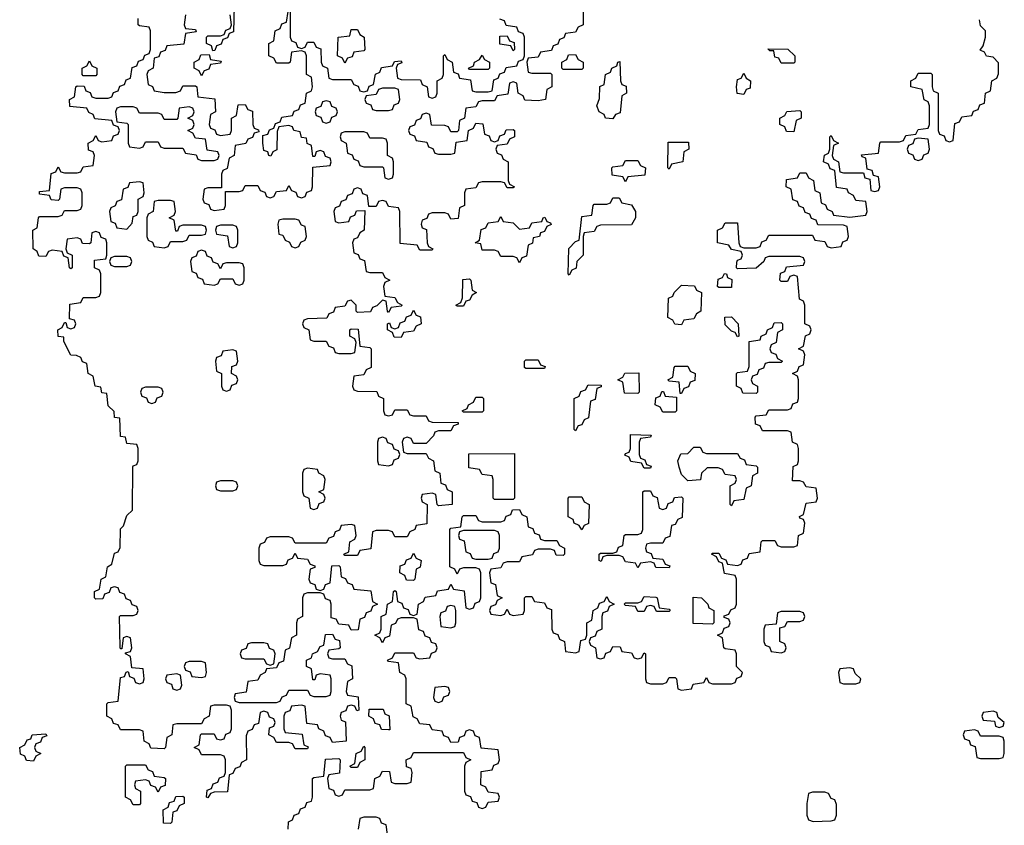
# Model space of a CAD drawing. Header units: inches. Extents: x 2773267 to 2867901, y 875810 to 985774.
# Tile 46 of 60: x 2803946 to 2807106, y 962340 to 964926. Entities that reach past the tile are written whole.
import ezdxf

# ---------------------------------------------------------------- set-up
doc = ezdxf.new("R2010")
doc.units = ezdxf.units.IN
doc.header["$MEASUREMENT"] = 0
doc.layers.add('C8906', color=7, linetype='Continuous')

msp = doc.modelspace()

# ---------------------------------------------------------------- linework, layer by layer
at = {"layer": 'C8906', "color": 6}
for points in [[(2804634, 964970), (2804632.7, 964887.3), (2804618, 964882), (2804612.7, 964867.3), (2804598, 964862), (2804592.7, 964847.3), (2804578, 964842), (2804572.7, 964827.3), (2804566, 964826), (2804562, 964842), (2804546, 964850), (2804546, 964870), (2804550, 964874), (2804590, 964874), (2804602, 964878), (2804608, 964892), (2804622, 964898), (2804626, 964910), (2804622, 964942)], [(2805754, 964954), (2805754, 964910), (2805738, 964902), (2805730, 964886), (2805698, 964882), (2805692.7, 964867.3), (2805678, 964862), (2805672.7, 964847.3), (2805658, 964842), (2805652.7, 964827.3), (2805618, 964822), (2805610, 964806), (2805578, 964802), (2805574, 964790), (2805578, 964758), (2805590, 964754), (2805650, 964754), (2805654, 964750), (2805654, 964710), (2805638, 964702), (2805634, 964670), (2805610, 964666), (2805567.3, 964667.3), (2805562, 964682), (2805546, 964690), (2805542, 964722), (2805530, 964726), (2805518, 964722), (2805512.7, 964687.3), (2805478, 964682), (2805470, 964666), (2805430, 964666), (2805418, 964662), (2805410, 964646), (2805378, 964642), (2805374, 964610), (2805358, 964602), (2805354, 964570), (2805350, 964566), (2805330, 964566), (2805322, 964582), (2805310, 964586), (2805267.3, 964587.3), (2805262, 964622), (2805250, 964626), (2805238, 964622), (2805232.7, 964607.3), (2805218, 964602), (2805212.7, 964587.3), (2805198, 964582), (2805194, 964570), (2805198, 964558), (2805212.7, 964552.7), (2805218, 964538), (2805252.7, 964532.7), (2805258, 964518), (2805272, 964512), (2805278, 964498), (2805290, 964494), (2805330, 964494), (2805342, 964498), (2805347.3, 964532.7), (2805382, 964538), (2805386, 964570), (2805402, 964578), (2805410, 964594), (2805432, 964592), (2805438, 964558), (2805452.7, 964552.7), (2805458, 964538), (2805470, 964534), (2805482, 964538), (2805487.3, 964552.7), (2805502, 964558), (2805507.3, 964572.7), (2805530, 964574), (2805534, 964570), (2805534, 964550), (2805518, 964542), (2805510, 964526), (2805478, 964522), (2805474, 964510), (2805478, 964498), (2805492.7, 964492.7), (2805498, 964478), (2805514, 964470), (2805514, 964410), (2805518, 964398), (2805534, 964390), (2805530, 964386), (2805510, 964386), (2805502, 964402), (2805490, 964406), (2805430, 964406), (2805418, 964402), (2805410, 964386), (2805378, 964382), (2805374, 964370), (2805374, 964330), (2805358, 964322), (2805352.7, 964287.3), (2805330, 964286), (2805322, 964302), (2805310, 964306), (2805270, 964306), (2805258, 964302), (2805252.7, 964287.3), (2805238, 964282), (2805234, 964270), (2805238, 964258), (2805252, 964252), (2805254, 964210), (2805258, 964198), (2805272, 964190), (2805270, 964186), (2805230, 964186), (2805222, 964202), (2805167.3, 964207.3), (2805166, 964310), (2805162, 964322), (2805130, 964326), (2805122, 964342), (2805110, 964346), (2805098, 964342), (2805090, 964326), (2805066, 964326), (2805062, 964362), (2805047.3, 964367.3), (2805042, 964382), (2805030, 964386), (2805018, 964382), (2805012.7, 964367.3), (2804998, 964362), (2804992.7, 964347.3), (2804978, 964342), (2804972.7, 964327.3), (2804958, 964322), (2804954, 964310), (2804958, 964278), (2804970, 964274), (2805002, 964278), (2805007.3, 964292.7), (2805022, 964298), (2805027.3, 964312.7), (2805054, 964314), (2805052, 964250), (2805038, 964242), (2805030, 964226), (2805018, 964222), (2805014, 964210), (2805018, 964178), (2805032.7, 964172.7), (2805038, 964158), (2805052.7, 964152.7), (2805058, 964118), (2805070, 964114), (2805110, 964114), (2805118, 964098), (2805134, 964090), (2805118, 964082), (2805114, 964070), (2805118, 964038), (2805150, 964034), (2805158, 964018), (2805174, 964010), (2805170, 964006), (2805138, 964002), (2805130, 963986), (2805126, 963990), (2805122, 964022), (2805110, 964026), (2805092.7, 964007.3), (2805078, 964002), (2805072, 963988), (2805030, 963986), (2805026, 963990), (2805026, 964010), (2805010, 964026), (2804998, 964022), (2804990, 964006), (2804958, 964002), (2804952.7, 963987.3), (2804938, 963982), (2804931.6, 963968.4), (2804870, 963966), (2804858, 963962), (2804854, 963950), (2804858, 963938), (2804874, 963930), (2804878, 963898), (2804890, 963894), (2804930, 963894), (2804938, 963878), (2804952.7, 963872.7), (2804958, 963858), (2804970, 963854), (2805010, 963854), (2805022, 963858), (2805026, 963890), (2805022, 963902), (2805006, 963910), (2805006, 963930), (2805010, 963934), (2805032.7, 963932.7), (2805038, 963878), (2805070, 963874), (2805074, 963870), (2805074, 963810), (2805058, 963802), (2805050, 963786), (2805018, 963782), (2805014, 963750), (2805018, 963738), (2805030, 963734), (2805092.7, 963732.7), (2805098, 963718), (2805114, 963710), (2805114, 963670), (2805118, 963658), (2805130, 963654), (2805142, 963658), (2805150, 963674), (2805190, 963674), (2805198, 963658), (2805210, 963654), (2805250, 963654), (2805258, 963638), (2805270, 963634), (2805352.7, 963632.7), (2805352.7, 963627.3), (2805338, 963622), (2805330, 963606), (2805290, 963606), (2805278, 963602), (2805274, 963590), (2805250, 963566), (2805210, 963566), (2805202, 963582), (2805190, 963586), (2805178, 963582), (2805174, 963570), (2805178, 963538), (2805190, 963534), (2805250, 963534), (2805258, 963518), (2805274, 963510), (2805278, 963478), (2805294, 963470), (2805298, 963438), (2805312.7, 963432.7), (2805318, 963418), (2805334, 963410), (2805334, 963370), (2805290, 963366), (2805286, 963370), (2805282, 963402), (2805270, 963406), (2805238, 963402), (2805234, 963390), (2805238, 963378), (2805254, 963370), (2805252.7, 963307.3), (2805218, 963302), (2805214, 963290), (2805198, 963282), (2805190, 963266), (2805150, 963266), (2805142, 963282), (2805130, 963286), (2805090, 963286), (2805078, 963282), (2805072.7, 963227.3), (2805038, 963222), (2805030, 963206), (2804990, 963206), (2804986, 963210), (2805002, 963218), (2805006, 963250), (2805022, 963258), (2805026, 963270), (2805022, 963302), (2805010, 963306), (2804978, 963302), (2804972.7, 963287.3), (2804958, 963282), (2804952.7, 963267.3), (2804938, 963262), (2804930, 963246), (2804830, 963246), (2804822, 963262), (2804810, 963266), (2804750, 963266), (2804738, 963262), (2804732, 963248), (2804718, 963242), (2804714, 963230), (2804714, 963190), (2804718, 963178), (2804730, 963174), (2804790, 963174), (2804802, 963178), (2804807.3, 963192.7), (2804822, 963198), (2804830, 963214), (2804838, 963198), (2804870, 963194), (2804878, 963178), (2804892.7, 963172.7), (2804892.7, 963167.3), (2804878, 963162), (2804874, 963130), (2804878, 963118), (2804892.7, 963112.7), (2804898, 963098), (2804910, 963094), (2804922, 963098), (2804927.3, 963112.7), (2804942, 963118), (2804947.3, 963172.7), (2804970, 963174), (2804974, 963170), (2804978, 963138), (2804992, 963132), (2804998, 963118), (2805012.7, 963112.7), (2805018, 963098), (2805072.7, 963092.7), (2805078, 963058), (2805094, 963050), (2805078, 963042), (2805072.7, 963027.3), (2805058, 963022), (2805052.7, 963007.3), (2805038, 963002), (2805032.7, 962967.3), (2805010, 962966), (2805002, 962982), (2804970, 962986), (2804962, 963002), (2804946, 963006), (2804946, 963050), (2804942, 963062), (2804927.3, 963067.3), (2804922, 963082), (2804910, 963086), (2804870, 963086), (2804858, 963082), (2804854, 963070), (2804854, 963010), (2804838, 963002), (2804834, 962990), (2804834, 962950), (2804818, 962942), (2804811.6, 962908.4), (2804798, 962902), (2804792.7, 962867.3), (2804778, 962862), (2804770, 962846), (2804738, 962842), (2804734, 962830), (2804718, 962822), (2804710, 962806), (2804678, 962802), (2804672.7, 962767.3), (2804638, 962762), (2804634, 962750), (2804638, 962738), (2804650, 962734), (2804770, 962734), (2804782, 962738), (2804788, 962752), (2804802, 962758), (2804810, 962774), (2804870, 962774), (2804878, 962758), (2804890, 962754), (2804930, 962754), (2804942, 962758), (2804946, 962770), (2804946, 962810), (2804942, 962822), (2804910, 962826), (2804898, 962822), (2804892.7, 962807.3), (2804887.3, 962807.3), (2804882, 962842), (2804866, 962850), (2804866, 962870), (2804882, 962878), (2804886, 962890), (2804902, 962898), (2804910, 962914), (2804922, 962918), (2804927.3, 962952.7), (2804950, 962954), (2804958, 962938), (2804972.7, 962932.7), (2804974, 962910), (2804970, 962906), (2804938, 962902), (2804934, 962890), (2804938, 962878), (2804950, 962874), (2804990, 962874), (2804998, 962858), (2805011.6, 962851.6), (2805014, 962810), (2804998, 962802), (2804994, 962770), (2804998, 962758), (2805032.7, 962752.7), (2805034, 962710), (2805028, 962708), (2805022, 962722), (2805010, 962726), (2804998, 962722), (2804992.7, 962707.3), (2804978, 962702), (2804974, 962690), (2804978, 962678), (2804992, 962672), (2804994, 962610), (2804950, 962606), (2804942, 962622), (2804927.3, 962627.3), (2804922, 962642), (2804906, 962650), (2804902, 962662), (2804867.3, 962667.3), (2804862, 962722), (2804850, 962726), (2804818, 962722), (2804812.7, 962707.3), (2804798, 962702), (2804794, 962690), (2804794, 962650), (2804798, 962638), (2804852.7, 962632.7), (2804858, 962598), (2804872, 962592), (2804870, 962586), (2804830, 962586), (2804822, 962602), (2804810, 962606), (2804770, 962606), (2804762, 962622), (2804746, 962630), (2804747.3, 962652.7), (2804762, 962658), (2804766, 962670), (2804762, 962682), (2804747.3, 962687.3), (2804742, 962702), (2804730, 962706), (2804718, 962702), (2804712.7, 962667.3), (2804698, 962662), (2804692, 962648), (2804678, 962642), (2804672.7, 962627.3), (2804674, 962550), (2804658, 962542), (2804652.7, 962527.3), (2804638, 962522), (2804630, 962506), (2804618, 962502), (2804612.7, 962447.3), (2804570, 962446), (2804558, 962442), (2804550, 962428), (2804546, 962430), (2804547.3, 962452.7), (2804562, 962458), (2804567.3, 962472.7), (2804582, 962478), (2804587.3, 962492.7), (2804602, 962498), (2804606, 962510), (2804606, 962550), (2804602, 962562), (2804590, 962566), (2804530, 962566), (2804522, 962582), (2804506, 962590), (2804522, 962598), (2804526, 962630), (2804530, 962634), (2804570, 962634), (2804578, 962618), (2804590, 962614), (2804602, 962618), (2804607.3, 962632.7), (2804622, 962638), (2804626, 962650), (2804626, 962710), (2804622, 962722), (2804610, 962726), (2804570, 962726), (2804558, 962722), (2804554, 962690), (2804538, 962682), (2804530, 962666), (2804450, 962666), (2804438, 962662), (2804434, 962630), (2804418, 962622), (2804414, 962590), (2804410, 962586), (2804367.3, 962587.3), (2804362, 962602), (2804346, 962610), (2804342, 962642), (2804330, 962646), (2804270, 962646), (2804262, 962662), (2804247.3, 962667.3), (2804242, 962682), (2804226, 962690), (2804226, 962730), (2804230, 962734), (2804262, 962738), (2804270, 962814), (2804282, 962818), (2804288, 962832), (2804294, 962834), (2804298, 962818), (2804312.7, 962812.7), (2804318, 962798), (2804330, 962794), (2804342, 962798), (2804346, 962810), (2804342, 962842), (2804306, 962846), (2804302, 962882), (2804286, 962890), (2804286, 962894), (2804302, 962898), (2804306, 962910), (2804302, 962942), (2804290, 962946), (2804278, 962942), (2804274, 962906), (2804270, 962906), (2804268.4, 962911.6), (2804266, 963010), (2804270, 963014), (2804310, 963014), (2804322, 963018), (2804326, 963030), (2804322, 963042), (2804307.3, 963047.3), (2804302, 963062), (2804287.3, 963067.3), (2804282, 963082), (2804267.3, 963087.3), (2804262, 963102), (2804250, 963106), (2804238, 963102), (2804232.7, 963087.3), (2804218, 963082), (2804212.7, 963067.3), (2804190, 963066), (2804186, 963070), (2804186, 963090), (2804202, 963098), (2804208, 963130), (2804222, 963138), (2804228, 963170), (2804242, 963178), (2804250, 963214), (2804262, 963218), (2804268, 963232), (2804270, 963292), (2804279, 963301), (2804290, 963334), (2804308, 963352), (2804309.3, 963490.7), (2804310, 963494), (2804322, 963498), (2804326, 963510), (2804326, 963550), (2804322, 963562), (2804290, 963566), (2804286, 963586), (2804270, 963588), (2804267.3, 963647.3), (2804250, 963648.7), (2804248.7, 963668.7), (2804230, 963686), (2804226, 963726), (2804210, 963728), (2804206, 963746), (2804188, 963750), (2804182, 963782), (2804166, 963790), (2804162, 963822), (2804148, 963828), (2804142, 963842), (2804128, 963848), (2804110, 963848.7), (2804087.3, 963892.7), (2804087.3, 963907.3), (2804070, 963908.7), (2804068.7, 963930), (2804082, 963938), (2804090, 963954), (2804094, 963954), (2804098, 963938), (2804110, 963934), (2804122, 963938), (2804126, 963950), (2804122, 963962), (2804106, 963966), (2804107.3, 964012.7), (2804142, 964018), (2804150, 964034), (2804190, 964034), (2804202, 964038), (2804206, 964050), (2804206, 964110), (2804202, 964122), (2804186, 964130), (2804186, 964154), (2804222, 964158), (2804226, 964170), (2804226, 964210), (2804222, 964222), (2804207.3, 964227.3), (2804202, 964242), (2804190, 964246), (2804178, 964242), (2804174, 964210), (2804170, 964206), (2804147.3, 964207.3), (2804142, 964222), (2804130, 964226), (2804098, 964222), (2804094, 964190), (2804098, 964178), (2804114, 964170), (2804114, 964130), (2804110, 964126), (2804106, 964130), (2804102, 964162), (2804087.3, 964167.3), (2804082, 964182), (2804050, 964186), (2804038, 964182), (2804030, 964166), (2804007.3, 964167.3), (2804002, 964182), (2803989, 964190), (2803988.7, 964250), (2804002, 964258), (2804006, 964290), (2804010, 964294), (2804070, 964294), (2804082, 964298), (2804090, 964314), (2804130, 964314), (2804142, 964318), (2804146, 964330), (2804146, 964370), (2804142, 964382), (2804130, 964386), (2804090, 964386), (2804078, 964382), (2804074, 964350), (2804070, 964346), (2804047.3, 964347.3), (2804042, 964362), (2804010, 964366), (2804010, 964374), (2804042, 964378), (2804047.3, 964432.7), (2804062, 964438), (2804070, 964454), (2804078, 964438), (2804090, 964434), (2804130, 964434), (2804142, 964438), (2804150, 964454), (2804182, 964458), (2804186, 964490), (2804182, 964502), (2804167.3, 964507.3), (2804166, 964530), (2804182, 964538), (2804190, 964554), (2804198, 964538), (2804210, 964534), (2804242, 964538), (2804247.3, 964552.7), (2804262, 964558), (2804266, 964570), (2804262, 964582), (2804247.3, 964587.3), (2804242, 964602), (2804187.3, 964607.3), (2804182, 964622), (2804168, 964628), (2804162, 964642), (2804107.3, 964647.3), (2804106, 964670), (2804122, 964678), (2804126, 964710), (2804130, 964714), (2804152.7, 964712.7), (2804158, 964698), (2804172.7, 964692.7), (2804178, 964678), (2804190, 964674), (2804230, 964674), (2804242, 964678), (2804247.3, 964692.7), (2804262, 964698), (2804267.3, 964712.7), (2804282, 964718), (2804287.3, 964732.7), (2804302, 964738), (2804307.3, 964772.7), (2804322, 964778), (2804327.3, 964792.7), (2804342, 964798), (2804348, 964812), (2804362, 964818), (2804366, 964830), (2804366, 964890), (2804362, 964902), (2804330, 964906), (2804326, 964910), (2804326, 964930)], [(2804478, 964942), (2804474, 964910), (2804478, 964898), (2804510, 964894), (2804512.7, 964887.3), (2804478, 964882), (2804472.7, 964847.3), (2804418, 964842), (2804412.7, 964827.3), (2804398, 964822), (2804392.7, 964807.3), (2804378, 964802), (2804374, 964770), (2804358, 964762), (2804354, 964750), (2804358, 964718), (2804372, 964712), (2804378, 964698), (2804410, 964692), (2804447.3, 964692.7), (2804462, 964698), (2804470, 964714), (2804510, 964714), (2804514, 964710), (2804518, 964678), (2804572, 964672), (2804574, 964630), (2804558, 964622), (2804554, 964590), (2804558, 964578), (2804572.7, 964572.7), (2804578, 964558), (2804590, 964554), (2804622, 964558), (2804626, 964570), (2804626, 964610), (2804642, 964618), (2804647.3, 964652.7), (2804670, 964654), (2804678, 964638), (2804692.7, 964632.7), (2804694, 964590), (2804698, 964578), (2804712.7, 964572.7), (2804714, 964566), (2804698, 964562), (2804692.7, 964547.3), (2804678, 964542), (2804671.6, 964528.4), (2804638, 964522), (2804634, 964490), (2804618, 964482), (2804611.6, 964448.4), (2804598, 964442), (2804594, 964430), (2804594, 964386), (2804550, 964386), (2804538, 964382), (2804534, 964350), (2804538, 964338), (2804552.7, 964332.7), (2804558, 964318), (2804570, 964314), (2804602, 964318), (2804606, 964330), (2804606, 964374), (2804650, 964374), (2804662, 964378), (2804670, 964394), (2804710, 964394), (2804718, 964378), (2804732.7, 964372.7), (2804738, 964358), (2804750, 964354), (2804762, 964358), (2804770, 964374), (2804802, 964378), (2804810, 964394), (2804818, 964378), (2804832.7, 964372.7), (2804838, 964358), (2804850, 964354), (2804862, 964358), (2804867.3, 964372.7), (2804882, 964378), (2804886, 964390), (2804887.3, 964452.7), (2804942, 964458), (2804946, 964470), (2804942, 964482), (2804927.3, 964487.3), (2804922, 964502), (2804910, 964506), (2804898, 964502), (2804892.7, 964487.3), (2804887.3, 964487.3), (2804882, 964522), (2804868.4, 964528.4), (2804866, 964546), (2804850, 964548), (2804846, 964566), (2804826, 964570), (2804822, 964582), (2804810, 964586), (2804778, 964582), (2804772.7, 964567.3), (2804771.3, 964508.7), (2804758, 964502), (2804752, 964488), (2804746, 964490), (2804742, 964502), (2804730, 964506), (2804726, 964530), (2804726, 964554), (2804742, 964558), (2804747.3, 964572.7), (2804762, 964578), (2804767.3, 964592.7), (2804782, 964598), (2804787.3, 964612.7), (2804822, 964618), (2804827.3, 964632.7), (2804842, 964638), (2804847.3, 964652.7), (2804862, 964658), (2804866, 964690), (2804882, 964698), (2804886, 964710), (2804882, 964742), (2804866, 964750), (2804866, 964810), (2804862, 964822), (2804850, 964826), (2804818, 964822), (2804814, 964790), (2804810, 964786), (2804770, 964786), (2804762, 964802), (2804746, 964810), (2804746, 964850), (2804762, 964858), (2804766, 964890), (2804782, 964898), (2804787.3, 964912.7), (2804802, 964918), (2804807.3, 964952.7)], [(2804814, 964950), (2804814, 964870), (2804818, 964858), (2804832.7, 964852.7), (2804838, 964838), (2804850, 964834), (2804862, 964838), (2804870, 964854), (2804890, 964854), (2804898, 964838), (2804912.7, 964832.7), (2804914, 964790), (2804918, 964778), (2804934, 964770), (2804938, 964738), (2804950, 964734), (2805010, 964734), (2805018, 964718), (2805032.7, 964712.7), (2805038, 964698), (2805050, 964694), (2805062, 964698), (2805067.3, 964712.7), (2805082, 964718), (2805088.4, 964751.6), (2805102, 964758), (2805107.3, 964772.7), (2805142, 964778), (2805148.4, 964791.6), (2805170, 964794), (2805172.7, 964787.3), (2805158, 964782), (2805154, 964770), (2805158, 964738), (2805170, 964734), (2805232.7, 964732.7), (2805238, 964718), (2805254, 964710), (2805258, 964678), (2805270, 964674), (2805282, 964678), (2805286, 964690), (2805286, 964730), (2805302, 964738), (2805306, 964750), (2805306, 964810), (2805310, 964814), (2805318, 964798), (2805334, 964790), (2805338, 964758), (2805352.7, 964752.7), (2805358, 964738), (2805392.7, 964732.7), (2805398, 964698), (2805410, 964694), (2805450, 964694), (2805462, 964698), (2805467.3, 964732.7), (2805482, 964738), (2805487.3, 964752.7), (2805502, 964758), (2805507.3, 964772.7), (2805542, 964778), (2805547.3, 964792.7), (2805562, 964798), (2805566, 964810), (2805566, 964870), (2805562, 964882), (2805547.3, 964887.3), (2805542, 964902), (2805507.3, 964907.3), (2805502, 964922), (2805487.3, 964927.3)], [(2804807.3, 962327.3), (2804808.4, 962351.6), (2804822, 962358), (2804827.3, 962372.7), (2804842, 962378), (2804847.3, 962392.7), (2804862, 962398), (2804867.3, 962412.7), (2804882, 962418), (2804886, 962430), (2804886, 962490), (2804890, 962494), (2804922, 962498), (2804927.3, 962552.7), (2804970, 962554), (2804974, 962550), (2804972.7, 962507.3), (2804938, 962502), (2804934, 962490), (2804938, 962458), (2804952.7, 962452.7), (2804958, 962438), (2804970, 962434), (2804982, 962438), (2804990, 962454), (2805070, 962454), (2805082, 962458), (2805086, 962490), (2805102, 962498), (2805110, 962514), (2805132.7, 962512.7), (2805138, 962478), (2805150, 962474), (2805190, 962474), (2805202, 962478), (2805206, 962510), (2805202, 962522), (2805187.3, 962527.3), (2805186, 962550), (2805202, 962558), (2805210, 962574), (2805370, 962574), (2805378, 962558), (2805394, 962550), (2805378, 962542), (2805374, 962530), (2805374, 962450), (2805378, 962438), (2805392.7, 962432.7), (2805398, 962418), (2805412.7, 962412.7), (2805418, 962398), (2805430, 962394), (2805442, 962398), (2805450, 962414), (2805482, 962418), (2805486, 962430), (2805482, 962442), (2805450, 962446), (2805442, 962462), (2805426, 962470), (2805427.3, 962512.7), (2805462, 962518), (2805467.3, 962532.7), (2805482, 962538), (2805486, 962550), (2805482, 962582), (2805427.3, 962587.3), (2805422, 962622), (2805407.3, 962627.3), (2805402, 962642), (2805390, 962646), (2805378, 962642), (2805372.7, 962627.3), (2805358, 962622), (2805352.7, 962607.3), (2805330, 962606), (2805322, 962622), (2805307.3, 962627.3), (2805302, 962642), (2805270, 962646), (2805262, 962662), (2805230, 962666), (2805222, 962682), (2805208.4, 962688.4), (2805202, 962722), (2805186, 962730), (2805186, 962810), (2805182, 962822), (2805166, 962830), (2805162, 962862), (2805130, 962866), (2805126, 962870), (2805142, 962878), (2805150, 962894), (2805210, 962894), (2805218, 962878), (2805230, 962874), (2805262, 962878), (2805267.3, 962892.7), (2805282, 962898), (2805286, 962910), (2805282, 962922), (2805267.3, 962927.3), (2805262, 962942), (2805247.3, 962947.3), (2805242, 962962), (2805227.3, 962967.3), (2805222, 963002), (2805210, 963006), (2805170, 963006), (2805158, 963002), (2805152, 962988), (2805138, 962982), (2805132.7, 962947.3), (2805118, 962942), (2805110, 962926), (2805102, 962942), (2805086, 962950), (2805102, 962958), (2805106, 962970), (2805106, 963010), (2805122, 963018), (2805126, 963050), (2805142, 963058), (2805146, 963090), (2805150, 963094), (2805154, 963090), (2805158, 963058), (2805172.7, 963052.7), (2805178, 963038), (2805192.7, 963032.7), (2805198, 963018), (2805210, 963014), (2805222, 963018), (2805226, 963050), (2805242, 963058), (2805247.3, 963072.7), (2805282, 963078), (2805287.3, 963092.7), (2805322, 963098), (2805330, 963114), (2805338, 963098), (2805372.7, 963092.7), (2805378, 963038), (2805390, 963034), (2805402, 963038), (2805407.3, 963052.7), (2805422, 963058), (2805426, 963070), (2805426, 963150), (2805422, 963162), (2805410, 963166), (2805370, 963166), (2805358, 963162), (2805350, 963146), (2805342, 963162), (2805326, 963170), (2805326, 963290), (2805330, 963294), (2805362, 963298), (2805366, 963330), (2805370, 963334), (2805410, 963334), (2805418, 963318), (2805430, 963314), (2805490, 963314), (2805502, 963318), (2805507.3, 963332.7), (2805522, 963338), (2805527.3, 963352.7), (2805550, 963354), (2805558, 963338), (2805574, 963330), (2805578, 963298), (2805592.7, 963292.7), (2805598, 963278), (2805612.7, 963272.7), (2805618, 963258), (2805630, 963254), (2805670, 963254), (2805678, 963238), (2805694, 963230), (2805694, 963210), (2805690, 963206), (2805667.3, 963207.3), (2805662, 963222), (2805650, 963226), (2805610, 963226), (2805598, 963222), (2805591.6, 963208.4), (2805558, 963202), (2805550, 963186), (2805510, 963186), (2805498, 963182), (2805490, 963166), (2805458, 963162), (2805454, 963150), (2805458, 963118), (2805472.7, 963112.7), (2805478, 963078), (2805494, 963070), (2805478, 963062), (2805472.7, 963047.3), (2805458, 963042), (2805454, 963030), (2805458, 963018), (2805490, 963014), (2805502, 963018), (2805510, 963034), (2805518, 963018), (2805530, 963014), (2805562, 963018), (2805566, 963030), (2805566, 963070), (2805570, 963074), (2805590, 963074), (2805598, 963058), (2805630, 963054), (2805638, 963038), (2805652.7, 963032.7), (2805654, 962970), (2805658, 962958), (2805672.7, 962952.7), (2805678, 962938), (2805694, 962930), (2805698, 962898), (2805730, 962894), (2805742, 962898), (2805747.3, 962932.7), (2805762, 962938), (2805766, 962950), (2805766, 962990), (2805782, 962998), (2805786, 963030), (2805802, 963038), (2805807.3, 963052.7), (2805822, 963058), (2805830, 963074), (2805838, 963058), (2805854, 963050), (2805838, 963042), (2805832.7, 963027.3), (2805818, 963022), (2805814, 963010), (2805814, 962970), (2805798, 962962), (2805792.7, 962947.3), (2805778, 962942), (2805774, 962930), (2805778, 962918), (2805794, 962910), (2805798, 962878), (2805810, 962874), (2805822, 962878), (2805827.3, 962892.7), (2805842, 962898), (2805850, 962914), (2805872.7, 962912.7), (2805878, 962898), (2805910, 962894), (2805918, 962878), (2805930, 962874), (2805942, 962878), (2805950, 962894), (2805954, 962890), (2805954, 962810), (2805958, 962798), (2805970, 962794), (2806010, 962794), (2806022, 962798), (2806030, 962814), (2806050, 962814), (2806054, 962810), (2806058, 962778), (2806070, 962774), (2806102, 962778), (2806107.3, 962792.7), (2806142, 962798), (2806150, 962814), (2806158, 962798), (2806170, 962794), (2806230, 962794), (2806242, 962798), (2806247.3, 962812.7), (2806262, 962818), (2806266, 962830), (2806246, 962850), (2806246, 962890), (2806242, 962902), (2806210, 962906), (2806206, 962910), (2806202, 962942), (2806186, 962950), (2806202, 962958), (2806207.3, 962972.7), (2806222, 962978), (2806226, 962990), (2806222, 963002), (2806207.3, 963007.3), (2806207.3, 963012.7), (2806222, 963018), (2806228, 963032), (2806242, 963038), (2806246, 963050), (2806246, 963130), (2806242, 963142), (2806208, 963148), (2806202, 963182), (2806190, 963186), (2806182, 963202), (2806166, 963210), (2806170, 963214), (2806190, 963214), (2806198, 963198), (2806212.7, 963192.7), (2806218, 963178), (2806250, 963174), (2806262, 963178), (2806267.3, 963192.7), (2806282, 963198), (2806287.3, 963212.7), (2806322, 963218), (2806326, 963250), (2806330, 963254), (2806370, 963254), (2806378, 963238), (2806390, 963234), (2806430, 963234), (2806442, 963238), (2806446, 963270), (2806462, 963278), (2806466, 963310), (2806462, 963322), (2806450, 963326), (2806448.4, 963331.6), (2806462, 963338), (2806470, 963374), (2806502, 963378), (2806506, 963390), (2806502, 963422), (2806470, 963426), (2806462, 963442), (2806450, 963446), (2806426, 963446), (2806428.4, 963491.6), (2806442, 963498), (2806446, 963510), (2806446, 963550), (2806442, 963562), (2806426, 963570), (2806422, 963602), (2806410, 963606), (2806330, 963606), (2806322, 963622), (2806307.3, 963627.3), (2806306, 963650), (2806310, 963654), (2806342, 963658), (2806350, 963674), (2806410, 963674), (2806422, 963678), (2806427.3, 963692.7), (2806442, 963698), (2806446, 963710), (2806446, 963770), (2806442, 963782), (2806426, 963790), (2806442, 963798), (2806447.3, 963812.7), (2806462, 963818), (2806466, 963850), (2806462, 963862), (2806446, 963870), (2806462, 963878), (2806468.4, 963911.6), (2806482, 963918), (2806486, 963930), (2806482, 963942), (2806466, 963950), (2806466, 964010), (2806462, 964022), (2806448.4, 964028.4), (2806442, 964102), (2806430, 964106), (2806418, 964102), (2806410, 964086), (2806390, 964086), (2806386, 964090), (2806387.3, 964112.7), (2806402, 964118), (2806407.3, 964132.7), (2806462, 964138), (2806466, 964150), (2806462, 964162), (2806450, 964166), (2806350, 964166), (2806338, 964162), (2806334, 964150), (2806310, 964128), (2806250, 964126), (2806246, 964130), (2806247.3, 964147.3), (2806250, 964154), (2806262, 964158), (2806266, 964170), (2806262, 964182), (2806230, 964188), (2806222, 964202), (2806186, 964210), (2806186, 964250), (2806202, 964258), (2806210, 964274), (2806250, 964274), (2806254, 964210), (2806258, 964198), (2806270, 964194), (2806310, 964194), (2806322, 964198), (2806327.3, 964212.7), (2806342, 964218), (2806350, 964234), (2806490, 964234), (2806498, 964218), (2806530, 964214), (2806538, 964198), (2806550, 964194), (2806582, 964198), (2806587.3, 964212.7), (2806602, 964218), (2806606, 964230), (2806602, 964262), (2806590, 964266), (2806507.3, 964267.3), (2806502, 964282), (2806487.3, 964287.3), (2806482, 964302), (2806467.3, 964307.3), (2806462, 964322), (2806447.3, 964327.3), (2806442, 964342), (2806427.3, 964347.3), (2806422, 964382), (2806406, 964390), (2806407.3, 964412.7), (2806442, 964418), (2806450, 964434), (2806470, 964434), (2806478, 964418), (2806494, 964410), (2806498, 964378), (2806514, 964370), (2806518, 964338), (2806532, 964332), (2806538, 964318), (2806554, 964310), (2806558, 964298), (2806610, 964292), (2806662, 964298), (2806666, 964310), (2806662, 964342), (2806630, 964346), (2806622, 964362), (2806606, 964370), (2806602, 964382), (2806567.3, 964387.3), (2806562, 964442), (2806547.3, 964447.3), (2806542, 964462), (2806526, 964470), (2806528.4, 964491.6), (2806542, 964498), (2806546, 964510), (2806546, 964550), (2806550, 964554), (2806558, 964538), (2806574, 964530), (2806558, 964522), (2806554, 964490), (2806558, 964478), (2806574, 964470), (2806578, 964438), (2806590, 964434), (2806654, 964434), (2806658, 964418), (2806674, 964414), (2806678, 964378), (2806690, 964374), (2806702, 964378), (2806706, 964390), (2806702, 964422), (2806686, 964426), (2806682, 964442), (2806666, 964446), (2806662, 964482), (2806650, 964486), (2806647.3, 964492.7), (2806702, 964498), (2806706, 964530), (2806710, 964534), (2806770, 964534), (2806782, 964538), (2806790, 964554), (2806822, 964558), (2806830, 964574), (2806862, 964578), (2806866, 964590), (2806866, 964650), (2806862, 964662), (2806848.4, 964668.4), (2806842, 964702), (2806806, 964710), (2806806, 964730), (2806822, 964738), (2806830, 964754), (2806870, 964754), (2806874, 964750), (2806874, 964710), (2806878, 964698), (2806894, 964690), (2806894, 964570), (2806898, 964558), (2806912.7, 964552.7), (2806918, 964538), (2806930, 964534), (2806942, 964538), (2806947.3, 964592.7), (2806962, 964598), (2806970, 964614), (2807002, 964618), (2807007.3, 964632.7), (2807022, 964638), (2807027.3, 964652.7), (2807042, 964658), (2807046, 964690), (2807062, 964698), (2807066, 964730), (2807082, 964738), (2807087.3, 964752.7), (2807087.3, 964787.3), (2807070, 964806), (2807048.4, 964808.4), (2807042, 964822), (2807028, 964828), (2807038, 964842), (2807046, 964870), (2807046, 964890), (2807030, 964906), (2807026, 964926)], [(2805126, 962310), (2805122, 962342), (2805107.3, 962347.3), (2805102, 962362), (2805090, 962366), (2805050, 962366), (2805038, 962362), (2805032.7, 962327.3)]]:
    msp.add_lwpolyline(points, dxfattribs=at)
for points in [[(2804990, 964786), (2804982, 964802), (2804966, 964810), (2804968, 964870), (2805006, 964874), (2805010, 964894), (2805030, 964894), (2805038, 964878), (2805052, 964870), (2805054, 964830), (2805050, 964826), (2805018, 964822), (2805012.7, 964807.3), (2804998, 964802)], [(2805530, 964826), (2805522, 964842), (2805487.3, 964847.3), (2805487.3, 964872.7), (2805510, 964874), (2805518, 964858), (2805532.7, 964852.7), (2805534, 964830)], [(2804530, 964746), (2804522, 964762), (2804506, 964770), (2804506, 964790), (2804522, 964798), (2804527.3, 964812.7), (2804554, 964814), (2804558, 964798), (2804592.7, 964792.7), (2804590, 964786), (2804558, 964782), (2804552.7, 964767.3), (2804538, 964762)], [(2805390, 964766), (2805386, 964770), (2805402, 964778), (2805406, 964790), (2805422, 964798), (2805430, 964812), (2805438, 964798), (2805454, 964790), (2805454, 964770), (2805450, 964766)], [(2805690, 964766), (2805686, 964770), (2805686, 964790), (2805702, 964798), (2805707.3, 964812.7), (2805730, 964814), (2805738, 964798), (2805754, 964790), (2805754, 964770), (2805750, 964766)], [(2806390, 964786), (2806382, 964802), (2806370, 964806), (2806366, 964826), (2806354, 964826), (2806347.3, 964832.7), (2806411.6, 964831.6), (2806434, 964810), (2806434, 964790), (2806430, 964786)], [(2804150, 964746), (2804146, 964750), (2804146, 964770), (2804162, 964778), (2804170, 964794), (2804178, 964778), (2804194, 964770), (2804194, 964750), (2804190, 964746)], [(2805850, 964608), (2805826, 964610), (2805822, 964622), (2805806, 964630), (2805798, 964650), (2805807.3, 964672.7), (2805808.4, 964711.6), (2805822, 964718), (2805826, 964750), (2805842, 964758), (2805846, 964770), (2805862, 964778), (2805866, 964790), (2805872, 964792), (2805874, 964730), (2805878, 964718), (2805892.7, 964712.7), (2805894, 964690), (2805878, 964682), (2805872.7, 964627.3), (2805858, 964622)], [(2806270, 964686), (2806248.9, 964688.9), (2806246, 964710), (2806250, 964734), (2806262, 964738), (2806270, 964754), (2806278, 964738), (2806291.3, 964730), (2806290, 964706), (2806278, 964702)], [(2805150, 964706), (2805110, 964706), (2805098, 964702), (2805090, 964686), (2805058, 964682), (2805054, 964670), (2805058, 964658), (2805072.7, 964652.7), (2805078, 964638), (2805090, 964634), (2805130, 964634), (2805142, 964638), (2805147.3, 964652.7), (2805162, 964658), (2805166, 964670), (2805162, 964702)], [(2804930, 964666), (2804918, 964662), (2804912.7, 964647.3), (2804898, 964642), (2804894, 964630), (2804898, 964618), (2804912.7, 964612.7), (2804918, 964598), (2804930, 964594), (2804942, 964598), (2804947.3, 964612.7), (2804962, 964618), (2804966, 964630), (2804962, 964642), (2804947.3, 964647.3), (2804942, 964662)], [(2804490, 964646), (2804458, 964642), (2804454, 964610), (2804450, 964606), (2804410, 964606), (2804402, 964622), (2804390, 964626), (2804330, 964626), (2804322, 964642), (2804310, 964646), (2804270, 964646), (2804258, 964642), (2804254, 964630), (2804258, 964598), (2804290, 964594), (2804294, 964590), (2804294, 964530), (2804298, 964518), (2804330, 964514), (2804342, 964518), (2804350, 964534), (2804390, 964534), (2804398, 964518), (2804410, 964514), (2804470, 964514), (2804478, 964498), (2804512.7, 964492.7), (2804518, 964478), (2804530, 964474), (2804570, 964474), (2804582, 964478), (2804586, 964490), (2804582, 964502), (2804547.3, 964507.3), (2804542, 964542), (2804510, 964546), (2804502, 964562), (2804486, 964570), (2804502, 964578), (2804506, 964590), (2804502, 964602), (2804486, 964610), (2804502, 964618), (2804506, 964630), (2804502, 964642)], [(2806430, 964566), (2806407.3, 964567.3), (2806402, 964582), (2806386, 964590), (2806386, 964610), (2806402, 964618), (2806408.4, 964631.6), (2806450, 964634), (2806454, 964630), (2806454, 964610), (2806438, 964602)], [(2805050, 964566), (2804990, 964566), (2804978, 964562), (2804974, 964550), (2804978, 964538), (2804994, 964530), (2804998, 964498), (2805012.7, 964492.7), (2805018, 964478), (2805032.7, 964472.7), (2805038, 964458), (2805050, 964454), (2805110, 964454), (2805114, 964450), (2805118, 964418), (2805130, 964414), (2805142, 964418), (2805146, 964430), (2805146, 964470), (2805142, 964482), (2805126, 964490), (2805126, 964530), (2805122, 964542), (2805110, 964546), (2805070, 964546), (2805062, 964562)], [(2806030, 964446), (2806026, 964450), (2806027.3, 964532.7), (2806092.7, 964532.7), (2806094, 964510), (2806078, 964502), (2806074, 964470), (2806038, 964462)], [(2806830, 964546), (2806818, 964542), (2806812.7, 964527.3), (2806798, 964522), (2806794, 964510), (2806798, 964498), (2806812.7, 964492.7), (2806818, 964478), (2806830, 964474), (2806842, 964478), (2806847.3, 964492.7), (2806862, 964498), (2806866, 964510), (2806862, 964542)], [(2805890, 964406), (2805882, 964422), (2805847.3, 964427.3), (2805846, 964450), (2805850, 964454), (2805882, 964458), (2805890, 964474), (2805930, 964474), (2805938, 964458), (2805954, 964450), (2805952.7, 964427.3), (2805898, 964422)], [(2804330, 964406), (2804298, 964402), (2804292.7, 964387.3), (2804278, 964382), (2804272.7, 964347.3), (2804258, 964342), (2804252, 964328), (2804238, 964322), (2804234, 964310), (2804238, 964278), (2804252.7, 964272.7), (2804258, 964258), (2804290, 964254), (2804307.3, 964272.7), (2804310, 964294), (2804322, 964298), (2804326, 964310), (2804326, 964350), (2804342, 964358), (2804346, 964370), (2804342, 964402)], [(2804430, 964346), (2804390, 964346), (2804378, 964342), (2804374, 964310), (2804358, 964302), (2804354, 964290), (2804354, 964230), (2804358, 964218), (2804372, 964212), (2804378, 964198), (2804410, 964194), (2804422, 964198), (2804430, 964214), (2804470, 964214), (2804482, 964218), (2804490, 964234), (2804530, 964234), (2804542, 964238), (2804546, 964250), (2804542, 964262), (2804530, 964266), (2804470, 964266), (2804458, 964262), (2804452.7, 964247.3), (2804447.3, 964247.3), (2804442, 964282), (2804426, 964290), (2804442, 964298), (2804446, 964310), (2804442, 964342)], [(2805710, 964106), (2805706, 964110), (2805708.9, 964191.1), (2805730, 964214), (2805742, 964218), (2805750, 964294), (2805782, 964298), (2805786, 964330), (2805790, 964334), (2805830, 964334), (2805842, 964338), (2805850, 964354), (2805870, 964354), (2805878, 964338), (2805910, 964332), (2805922, 964310), (2805922, 964290), (2805910, 964268), (2805810, 964266), (2805798, 964262), (2805790, 964246), (2805758, 964242), (2805754, 964230), (2805754, 964170), (2805734, 964150), (2805731.6, 964128.4), (2805718, 964122)], [(2804830, 964286), (2804790, 964286), (2804778, 964282), (2804774, 964270), (2804778, 964238), (2804790, 964234), (2804798, 964218), (2804812, 964212), (2804818, 964198), (2804830, 964194), (2804842, 964198), (2804848, 964212), (2804862, 964218), (2804866, 964230), (2804862, 964262), (2804850, 964266), (2804842, 964282)], [(2805550, 964254), (2805582, 964258), (2805590, 964274), (2805622, 964278), (2805626, 964290), (2805631.6, 964291.6), (2805638, 964278), (2805650, 964274), (2805651.6, 964268.4), (2805638, 964262), (2805630, 964246), (2805618, 964242), (2805614, 964230), (2805594, 964226), (2805591.6, 964208.4), (2805578, 964202), (2805572.7, 964167.3), (2805558, 964162), (2805550, 964146), (2805542, 964162), (2805530, 964166), (2805490, 964166), (2805482, 964182), (2805470, 964186), (2805430, 964186), (2805426, 964206), (2805408, 964210), (2805422, 964218), (2805427.3, 964252.7), (2805442, 964258), (2805450, 964274), (2805482, 964278), (2805490, 964294), (2805498, 964278), (2805530, 964274)], [(2804630, 964266), (2804590, 964266), (2804578, 964262), (2804574, 964250), (2804578, 964238), (2804612.7, 964232.7), (2804618, 964198), (2804630, 964194), (2804642, 964198), (2804646, 964210), (2804646, 964250), (2804642, 964262)], [(2804530, 964186), (2804518, 964182), (2804512.7, 964167.3), (2804498, 964162), (2804494, 964150), (2804498, 964118), (2804512.7, 964112.7), (2804518, 964098), (2804532.7, 964092.7), (2804538, 964078), (2804570, 964074), (2804582, 964078), (2804590, 964094), (2804630, 964094), (2804638, 964078), (2804650, 964074), (2804662, 964078), (2804666, 964090), (2804666, 964130), (2804662, 964142), (2804650, 964146), (2804610, 964146), (2804598, 964142), (2804590, 964126), (2804582, 964142), (2804567.3, 964147.3), (2804562, 964162), (2804547.3, 964167.3), (2804542, 964182)], [(2804290, 964166), (2804250, 964166), (2804238, 964162), (2804234, 964150), (2804238, 964138), (2804250, 964134), (2804290, 964134), (2804302, 964138), (2804306, 964150), (2804302, 964162)], [(2805350, 964006), (2805346, 964010), (2805362, 964018), (2805367.3, 964032.7), (2805368.4, 964091.6), (2805390, 964094), (2805394, 964090), (2805398, 964058), (2805412, 964050), (2805398, 964042), (2805390, 964026), (2805378, 964022), (2805370, 964006)], [(2806190, 964066), (2806186, 964070), (2806187.3, 964092.7), (2806202, 964098), (2806208.4, 964111.6), (2806214, 964110), (2806218, 964098), (2806232, 964092), (2806230, 964066)], [(2806070, 963946), (2806048.4, 963948.4), (2806042, 963962), (2806026, 963970), (2806028.4, 964031.6), (2806042, 964038), (2806046, 964050), (2806070, 964074), (2806111.6, 964071.6), (2806118, 964058), (2806134, 964050), (2806132, 963990), (2806118, 963982), (2806110, 963966), (2806078, 963962)], [(2805170, 963906), (2805147.3, 963907.3), (2805142, 963922), (2805126, 963930), (2805126, 963950), (2805132.7, 963952.7), (2805138, 963938), (2805150, 963934), (2805162, 963938), (2805167.3, 963952.7), (2805182, 963958), (2805187.3, 963972.7), (2805202, 963978), (2805210, 963994), (2805218, 963978), (2805232.7, 963972.7), (2805234, 963950), (2805218, 963942), (2805210, 963926), (2805178, 963922)], [(2806250, 963908), (2806242, 963922), (2806230, 963926), (2806210, 963946), (2806208.7, 963971.3), (2806230, 963972), (2806252, 963950), (2806254, 963910)], [(2806310, 963726), (2806267.3, 963727.3), (2806262, 963742), (2806246, 963750), (2806246, 963790), (2806250, 963794), (2806282, 963798), (2806287.3, 963812.7), (2806287.3, 963892.7), (2806322, 963898), (2806326, 963910), (2806342, 963918), (2806346, 963930), (2806362, 963938), (2806367.3, 963952.7), (2806390, 963954), (2806394, 963950), (2806394, 963930), (2806378, 963922), (2806374, 963890), (2806358, 963882), (2806354, 963870), (2806358, 963858), (2806372.7, 963852.7), (2806378, 963838), (2806394, 963830), (2806390, 963826), (2806350, 963826), (2806338, 963822), (2806332.7, 963807.3), (2806318, 963802), (2806312.7, 963787.3), (2806298, 963782), (2806294, 963770), (2806298, 963758), (2806314, 963750), (2806314, 963730)], [(2804630, 963866), (2804598, 963862), (2804592.7, 963847.3), (2804578, 963842), (2804574, 963830), (2804578, 963798), (2804594, 963790), (2804594, 963750), (2804598, 963738), (2804610, 963734), (2804622, 963738), (2804627.3, 963752.7), (2804642, 963758), (2804646, 963770), (2804642, 963782), (2804626, 963790), (2804627.3, 963812.7), (2804642, 963818), (2804646, 963830), (2804642, 963862)], [(2805570, 963806), (2805566, 963810), (2805566, 963830), (2805570, 963834), (2805610, 963834), (2805618, 963818), (2805632.7, 963812.7), (2805630, 963806)], [(2806066, 963726), (2806062, 963762), (2806030, 963766), (2806026, 963770), (2806042, 963778), (2806046, 963810), (2806050, 963814), (2806090, 963814), (2806098, 963798), (2806114, 963790), (2806112.7, 963767.3), (2806098, 963762), (2806092.7, 963747.3), (2806078, 963742), (2806070, 963726)], [(2805930, 963726), (2805887.3, 963727.3), (2805882, 963762), (2805866, 963770), (2805882, 963778), (2805888.4, 963791.6), (2805932.7, 963792.7), (2805934, 963730)], [(2804390, 963746), (2804350, 963746), (2804338, 963742), (2804334, 963730), (2804338, 963718), (2804352.7, 963712.7), (2804358, 963698), (2804370, 963694), (2804382, 963698), (2804387.3, 963712.7), (2804402, 963718), (2804406, 963730), (2804402, 963742)], [(2805730, 963606), (2805726, 963610), (2805726, 963710), (2805742, 963718), (2805747.3, 963732.7), (2805762, 963738), (2805770, 963754), (2805812.7, 963752.7), (2805812.7, 963747.3), (2805798, 963742), (2805792.7, 963707.3), (2805778, 963702), (2805771.6, 963648.4), (2805758, 963642), (2805750, 963626), (2805738, 963622)], [(2805370, 963666), (2805366, 963670), (2805382, 963678), (2805386, 963690), (2805402, 963698), (2805410, 963714), (2805430, 963714), (2805434, 963710), (2805434, 963670), (2805430, 963666)], [(2806010, 963666), (2806002, 963682), (2805986, 963690), (2805987.3, 963712.7), (2806002, 963718), (2806007.3, 963732.7), (2806012.7, 963732.7), (2806018, 963718), (2806054, 963714), (2806054, 963670), (2806050, 963666)], [(2805110, 963586), (2805098, 963582), (2805094, 963570), (2805094, 963510), (2805098, 963498), (2805130, 963494), (2805142, 963498), (2805147.3, 963512.7), (2805162, 963518), (2805166, 963530), (2805162, 963542), (2805147.3, 963547.3), (2805142, 963562), (2805127.3, 963567.3), (2805122, 963582)], [(2805950, 963486), (2805942, 963502), (2805907.3, 963507.3), (2805902, 963522), (2805888.4, 963528.4), (2805890, 963534), (2805902, 963538), (2805906, 963550), (2805906, 963594), (2805972.7, 963592.7), (2805970, 963586), (2805938, 963582), (2805934, 963570), (2805934, 963530), (2805938, 963518), (2805952.7, 963512.7), (2805958, 963498), (2805972.7, 963492.7), (2805970, 963486)], [(2806150, 963534), (2806250, 963534), (2806258, 963518), (2806272.7, 963512.7), (2806278, 963498), (2806310, 963494), (2806314, 963490), (2806314, 963470), (2806298, 963462), (2806294, 963430), (2806278, 963422), (2806270, 963386), (2806238, 963382), (2806230, 963366), (2806226, 963370), (2806226, 963430), (2806242, 963438), (2806246, 963450), (2806242, 963462), (2806210, 963466), (2806202, 963482), (2806187.3, 963487.3), (2806152.7, 963487.3), (2806134, 963470), (2806131.3, 963448.7), (2806090, 963446), (2806070, 963466), (2806062, 963490), (2806058, 963510), (2806068, 963532), (2806090, 963534), (2806110, 963554), (2806130, 963554), (2806138, 963538)], [(2805470, 963386), (2805466, 963390), (2805466, 963450), (2805462, 963462), (2805430, 963466), (2805422, 963482), (2805387.3, 963487.3), (2805387.3, 963532.7), (2805534, 963534), (2805534, 963390), (2805530, 963386)], [(2804870, 963486), (2804858, 963482), (2804854, 963470), (2804854, 963410), (2804858, 963398), (2804874, 963390), (2804878, 963358), (2804890, 963354), (2804902, 963358), (2804907.3, 963372.7), (2804922, 963378), (2804926, 963390), (2804922, 963402), (2804906, 963410), (2804922, 963418), (2804926, 963450), (2804922, 963462), (2804906, 963470), (2804902, 963482)], [(2804630, 963446), (2804590, 963446), (2804578, 963442), (2804574, 963430), (2804578, 963418), (2804590, 963414), (2804630, 963414), (2804642, 963418), (2804646, 963430), (2804642, 963442)], [(2805750, 963288), (2805742, 963302), (2805726, 963310), (2805722, 963322), (2805706, 963330), (2805706, 963390), (2805710, 963394), (2805750, 963394), (2805758, 963378), (2805774, 963370), (2805771.6, 963308.4), (2805758, 963302)], [(2806010, 963354), (2806022, 963358), (2806027.3, 963372.7), (2806042, 963378), (2806047.3, 963392.7), (2806070, 963394), (2806074, 963390), (2806071.6, 963328.4), (2806058, 963322), (2806050, 963306), (2806038, 963302), (2806032.7, 963267.3), (2806018, 963262), (2806010, 963246), (2805970, 963246), (2805958, 963242), (2805954, 963230), (2805958, 963218), (2805972.7, 963212.7), (2805978, 963198), (2806010, 963194), (2806018, 963178), (2806032.7, 963172.7), (2806030, 963166), (2805988, 963168), (2805982, 963182), (2805970, 963186), (2805938, 963182), (2805930, 963166), (2805922, 963182), (2805890, 963186), (2805882, 963202), (2805870, 963206), (2805830, 963206), (2805818, 963202), (2805812.7, 963187.3), (2805806, 963190), (2805806, 963210), (2805810, 963214), (2805850, 963214), (2805862, 963218), (2805867.3, 963232.7), (2805882, 963238), (2805886, 963270), (2805890, 963274), (2805930, 963274), (2805942, 963278), (2805946, 963290), (2805946, 963410), (2805950, 963414), (2805970, 963414), (2805978, 963398), (2805992, 963392), (2805998, 963358)], [(2805470, 963286), (2805370, 963286), (2805358, 963282), (2805354, 963270), (2805358, 963258), (2805372.7, 963252.7), (2805378, 963218), (2805392, 963212), (2805398, 963198), (2805410, 963194), (2805450, 963194), (2805462, 963198), (2805468, 963212), (2805482, 963218), (2805486, 963230), (2805486, 963270), (2805482, 963282)], [(2805210, 963126), (2805187.3, 963127.3), (2805182, 963142), (2805166, 963150), (2805167.3, 963172.7), (2805182, 963178), (2805187.3, 963192.7), (2805202, 963198), (2805210, 963214), (2805218, 963198), (2805234, 963190), (2805231.6, 963168.4), (2805218, 963162), (2805214, 963130)], [(2805990, 963026), (2805982, 963042), (2805970, 963046), (2805958, 963042), (2805950, 963026), (2805930, 963026), (2805922, 963042), (2805890, 963046), (2805886, 963050), (2805890, 963054), (2805930, 963054), (2805942, 963058), (2805950, 963074), (2805987.3, 963072.7), (2805992, 963070), (2805998, 963038), (2806030, 963034), (2806034, 963030), (2806030, 963026)], [(2805330, 963046), (2805318, 963042), (2805312.7, 963027.3), (2805298, 963022), (2805294, 963010), (2805298, 962978), (2805330, 962974), (2805342, 962978), (2805346, 962990), (2805346, 963030), (2805342, 963042)], [(2806170, 962986), (2806107.3, 962987.3), (2806107.3, 963072.7), (2806134, 963070), (2806154, 963050), (2806158, 963038), (2806174, 963030), (2806174, 962990)], [(2806450, 963026), (2806390, 963026), (2806378, 963022), (2806374, 962986), (2806338, 962982), (2806334, 962970), (2806334, 962930), (2806338, 962918), (2806352.7, 962912.7), (2806358, 962898), (2806390, 962894), (2806402, 962898), (2806406, 962910), (2806402, 962922), (2806386, 962930), (2806386, 962974), (2806402, 962978), (2806410, 962994), (2806450, 962994), (2806462, 962998), (2806466, 963010), (2806462, 963022)], [(2804730, 962926), (2804690, 962926), (2804678, 962922), (2804672.7, 962907.3), (2804658, 962902), (2804654, 962890), (2804658, 962878), (2804670, 962874), (2804730, 962874), (2804738, 962858), (2804750, 962854), (2804762, 962858), (2804766, 962890), (2804762, 962902), (2804747.3, 962907.3), (2804742, 962922)], [(2804530, 962866), (2804490, 962866), (2804478, 962862), (2804474, 962850), (2804478, 962838), (2804492.7, 962832.7), (2804498, 962818), (2804530, 962814), (2804542, 962818), (2804546, 962830), (2804542, 962862)], [(2804450, 962826), (2804418, 962822), (2804414, 962810), (2804418, 962798), (2804432.7, 962792.7), (2804438, 962778), (2804450, 962774), (2804462, 962778), (2804466, 962790), (2804462, 962822)], [(2806610, 962846), (2806578, 962842), (2806574, 962830), (2806578, 962798), (2806590, 962794), (2806630, 962794), (2806642, 962798), (2806646, 962810), (2806627.3, 962827.3), (2806622, 962842)], [(2805310, 962786), (2805278, 962782), (2805274, 962750), (2805278, 962738), (2805290, 962734), (2805302, 962738), (2805307.3, 962752.7), (2805322, 962758), (2805326, 962770), (2805322, 962782)], [(2805130, 962646), (2805107.3, 962647.3), (2805102, 962662), (2805087.3, 962667.3), (2805082, 962682), (2805066, 962690), (2805067.3, 962712.7), (2805112.7, 962712.7), (2805118, 962698), (2805131.6, 962691.6), (2805134, 962646)], [(2807070, 962706), (2807038, 962702), (2807034, 962690), (2807038, 962678), (2807074, 962674), (2807078, 962658), (2807090, 962654), (2807102, 962658), (2807106, 962670), (2807086, 962686), (2807082, 962702)], [(2803990, 962546), (2803968, 962548), (2803962, 962562), (2803948.4, 962568.4), (2803946, 962590), (2803962, 962598), (2803970, 962614), (2803982, 962618), (2803986, 962630), (2804030, 962634), (2804032.7, 962627.3), (2804018, 962622), (2804012.7, 962607.3), (2803998, 962602), (2803994, 962590), (2803998, 962578), (2804014, 962570), (2803998, 962562)], [(2807010, 962646), (2806978, 962642), (2806974, 962630), (2806978, 962618), (2806992.7, 962612.7), (2806998, 962598), (2807012.7, 962592.7), (2807018, 962558), (2807030, 962554), (2807090, 962554), (2807102, 962558), (2807106, 962570), (2807106, 962610), (2807102, 962622), (2807090, 962626), (2807030, 962626), (2807022, 962642)], [(2805010, 962526), (2805006, 962530), (2805022, 962538), (2805026, 962570), (2805042, 962578), (2805050, 962594), (2805054, 962590), (2805054, 962550), (2805038, 962542), (2805030, 962526)], [(2804390, 962446), (2804382, 962462), (2804367.3, 962467.3), (2804362, 962482), (2804350, 962486), (2804318, 962482), (2804314, 962470), (2804318, 962458), (2804334, 962450), (2804334, 962410), (2804330, 962406), (2804310, 962406), (2804302, 962422), (2804286, 962430), (2804286, 962530), (2804290, 962534), (2804350, 962534), (2804358, 962518), (2804372.7, 962512.7), (2804378, 962498), (2804410, 962494), (2804414, 962490), (2804412.7, 962467.3), (2804398, 962462)], [(2806530, 962446), (2806490, 962446), (2806478, 962442), (2806472, 962410), (2806472.7, 962372.7), (2806478, 962358), (2806492.7, 962352.7), (2806550, 962354), (2806562, 962358), (2806567.3, 962372.7), (2806567.3, 962407.3), (2806562, 962422), (2806550, 962426), (2806542, 962442)], [(2804430, 962346), (2804407.3, 962347.3), (2804406, 962390), (2804422, 962398), (2804427.3, 962412.7), (2804442, 962418), (2804447.3, 962432.7), (2804470, 962434), (2804474, 962430), (2804474, 962410), (2804458, 962402), (2804450, 962386), (2804438, 962382), (2804434, 962350)]]:
    msp.add_lwpolyline(points, close=True, dxfattribs=at)

doc.saveas('drawing.dxf')
